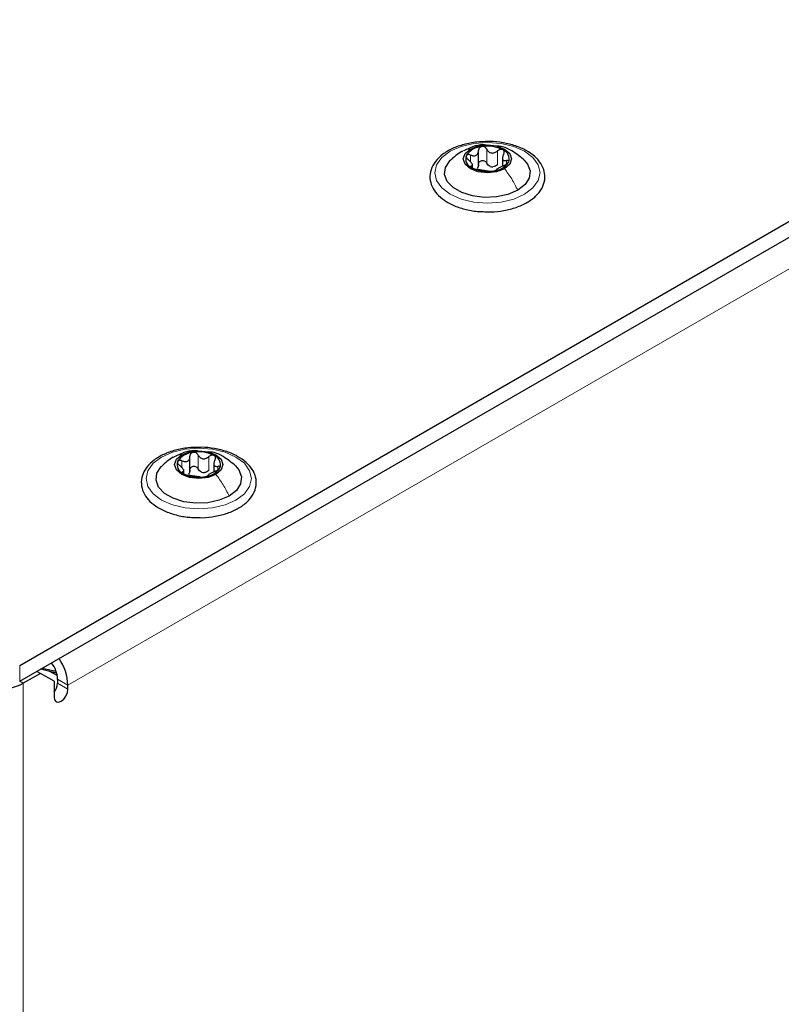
# Paper-space layout 'Blatt4' of a CAD drawing. Header units: millimetres. Extents: x 5 to 418, y 2 to 292.
# Tile 79 of 117: x 153 to 166, y 208 to 225. Entities that reach past the tile are written whole.
import ezdxf

# ---------------------------------------------------------------- set-up
doc = ezdxf.new("R2010")
doc.units = ezdxf.units.MM

psp = doc.layouts.new('Blatt4')

# ---------------------------------------------------------------- linework, layer by layer
at = {"color": 7, "linetype": 'Continuous', "lineweight": 25}
for p, q in [((153.134, 213.517), (172.273, 224.566)), ((153.134, 213.245), (172.273, 224.294)), ((160.983, 222.063), (160.983, 222.326)), ((160.879, 222.034), (160.879, 222.102)), ((161.392, 222.222), (161.392, 222.059)), ((156.045, 216.831), (156.045, 217.094)), ((155.941, 216.802), (155.941, 216.87)), ((156.454, 216.99), (156.454, 216.827)), ((153.521, 213.468), (153.756, 213.417)), ((153.487, 213.381), (153.193, 213.211)), ((153.487, 213.381), (153.428, 213.415)), ((153.723, 213.245), (153.487, 213.381)), ((153.766, 213.387), (153.49, 213.451)), ((153.776, 213.342), (153.64, 213.421)), ((153.723, 213.245), (153.723, 212.973)), ((153.782, 213.279), (153.782, 213.211)), ((153.959, 213.109), (153.959, 213.177))]:
    psp.add_line(p, q, dxfattribs=at)
at = {"color": 7, "linetype": 'Continuous', "lineweight": 18}
for p, q in [((172.567, 223.919), (153.959, 213.177)), ((160.848, 222.133), (160.848, 222.25)), ((161.124, 222.111), (161.124, 222.349)), ((161.309, 222.083), (161.309, 222.321)), ((160.86, 222.039), (160.86, 222.062)), ((161.461, 222.093), (161.461, 222.155)), ((155.91, 216.901), (155.91, 217.018)), ((156.186, 216.879), (156.186, 217.117)), ((156.371, 216.851), (156.371, 217.089)), ((156.523, 216.861), (156.523, 216.923)), ((155.922, 216.808), (155.922, 216.83)), ((153.134, 213.517), (153.134, 213.245)), ((153.134, 213.245), (153.193, 213.211)), ((153.193, 187.694), (153.193, 213.211)), ((153.782, 213.279), (153.959, 213.177)), ((153.782, 213.211), (153.959, 213.109))]:
    psp.add_line(p, q, dxfattribs=at)
at = {"color": 7, "linetype": 'Continuous', "lineweight": 18, "flags": 128}
for points in [[(160.499, 222.314), (160.686, 222.397), (160.903, 222.448), (161.136, 222.466), (161.369, 222.448), (161.586, 222.397), (161.772, 222.314), (161.915, 222.206), (162.005, 222.081), (162.036, 221.947), (162.005, 221.812), (161.915, 221.687), (161.772, 221.579), (161.586, 221.497), (161.369, 221.445), (161.136, 221.427), (160.903, 221.445), (160.686, 221.497), (160.499, 221.579), (160.356, 221.687), (160.266, 221.812), (160.236, 221.947), (160.266, 222.081), (160.356, 222.206), (160.499, 222.314)], [(155.561, 217.082), (155.748, 217.165), (155.965, 217.217), (156.198, 217.234), (156.431, 217.217), (156.648, 217.165), (156.834, 217.082), (156.977, 216.975), (157.067, 216.849), (157.098, 216.715), (157.067, 216.58), (156.977, 216.455), (156.834, 216.347), (156.648, 216.265), (156.431, 216.213), (156.198, 216.195), (155.965, 216.213), (155.748, 216.265), (155.561, 216.347), (155.418, 216.455), (155.328, 216.58), (155.298, 216.715), (155.328, 216.849), (155.418, 216.975), (155.561, 217.082)]]:
    psp.add_lwpolyline(points, dxfattribs=at)
at = {"color": 7, "linetype": 'Continuous', "lineweight": 25, "flags": 128}
for points in [[(160.844, 222.353), (160.978, 222.405), (161.136, 222.423), (161.294, 222.405), (161.427, 222.353), (161.517, 222.276), (161.548, 222.185), (161.517, 222.094), (161.427, 222.016)], [(161.427, 222.016), (161.294, 221.965), (161.136, 221.947), (160.978, 221.965), (160.844, 222.016), (160.755, 222.094), (160.723, 222.185), (160.755, 222.276), (160.844, 222.353)], [(161.654, 221.647), (161.487, 221.575), (161.292, 221.533), (161.083, 221.524), (160.88, 221.55), (160.696, 221.608), (160.549, 221.693), (160.449, 221.799), (160.404, 221.916), (160.419, 222.037), (160.492, 222.149), (160.497, 222.155)], [(161.766, 222.163), (161.823, 222.095), (161.867, 221.977), (161.852, 221.857), (161.779, 221.744), (161.654, 221.647)], [(155.906, 217.121), (156.04, 217.173), (156.198, 217.191), (156.356, 217.173), (156.49, 217.121), (156.579, 217.044), (156.61, 216.953), (156.579, 216.862), (156.49, 216.785)], [(156.49, 216.785), (156.356, 216.733), (156.198, 216.715), (156.04, 216.733), (155.906, 216.785), (155.817, 216.862), (155.785, 216.953), (155.817, 217.044), (155.906, 217.121)], [(156.716, 216.415), (156.549, 216.343), (156.354, 216.301), (156.146, 216.292), (155.942, 216.318), (155.758, 216.376), (155.611, 216.461), (155.511, 216.567), (155.466, 216.685), (155.481, 216.805), (155.554, 216.918), (155.559, 216.923)], [(156.828, 216.931), (156.885, 216.863), (156.929, 216.745), (156.914, 216.625), (156.841, 216.512), (156.716, 216.415)], [(153.723, 212.973), (153.732, 212.926), (153.757, 212.896), (153.796, 212.889), (153.841, 212.905), (153.886, 212.941), (153.924, 212.993), (153.95, 213.052), (153.959, 213.109)]]:
    psp.add_lwpolyline(points, dxfattribs=at)
at = {"color": 7, "linetype": 'Continuous', "lineweight": 25}
for centre, radius, start, end in [((161.059, 222.052), 0.342, 93.4335, 146.5611), ((161.136, 221.827), 0.576, 62.6428, 99.7711), ((160.929, 222.186), 0.165, 160.539, 249.2579), ((161.343, 222.184), 0.165, 340.539, 69.2579), ((161.212, 222.317), 0.342, 273.4335, 326.5611), ((161.135, 222.543), 0.576, 242.6428, 279.7711), ((161.238, 222.258), 0.211, 254.2708, 268.1431), ((156.198, 216.595), 0.576, 62.6428, 99.7711), ((155.991, 216.954), 0.165, 160.539, 249.2579), ((156.121, 216.82), 0.342, 93.4335, 146.5611), ((156.405, 216.952), 0.165, 340.539, 69.2579), ((156.274, 217.086), 0.342, 273.4335, 326.5611), ((156.197, 217.311), 0.576, 242.6428, 279.7711), ((156.3, 217.026), 0.211, 254.2708, 268.1431), ((153.082, 213.139), 0.878, 2.4689, 34.2952), ((153.276, 213.256), 0.506, 2.5423, 36.9386), ((152.78, 214.007), 0.897, 242.6097, 297.3903), ((153.523, 213.224), 0.259, 320.4485, 357.1401)]:
    psp.add_arc(centre, radius, start, end, dxfattribs=at)
for points, knots in [([(161.151, 222.48), (161.085, 222.479), (160.942, 222.476), (160.732, 222.435), (160.533, 222.365), (160.366, 222.266), (160.239, 222.143), (160.162, 222.002), (160.144, 221.853), (160.181, 221.71), (160.267, 221.582), (160.367, 221.494), (160.438, 221.451), (160.458, 221.439)], [0, 0, 0, 0, 0.086679, 0.18602, 0.285774, 0.386232, 0.487425, 0.587594, 0.683756, 0.776289, 0.868666, 0.964239, 1, 1, 1, 1]), ([(161.113, 222.42), (161.097, 222.422), (161.019, 222.431), (160.885, 222.397), (160.78, 222.348), (160.731, 222.324)], [0, 0, 0, 0, 0.12537, 0.585999, 1, 1, 1, 1]), ([(161.039, 222.394), (161.03, 222.392), (161.014, 222.387), (160.996, 222.371), (160.985, 222.351), (160.984, 222.335), (160.983, 222.327)], [0, 0, 0, 0, 0.250033, 0.499632, 0.749228, 1, 1, 1, 1]), ([(161.124, 222.349), (161.12, 222.356), (161.111, 222.37), (161.09, 222.386), (161.065, 222.395), (161.047, 222.394), (161.039, 222.394)], [0, 0, 0, 0, 0.249815, 0.499908, 0.75012, 1, 1, 1, 1]), ([(161.061, 221.281), (161.105, 221.279), (161.225, 221.272), (161.42, 221.296), (161.632, 221.35), (161.818, 221.434), (161.968, 221.543), (162.074, 221.675), (162.125, 221.822), (162.117, 221.97), (162.058, 222.106), (161.952, 222.228), (161.804, 222.331), (161.619, 222.412), (161.407, 222.462), (161.246, 222.484), (161.161, 222.48), (161.151, 222.48)], [0, 0, 0, 0, 0.043178, 0.116961, 0.19094, 0.26533, 0.340301, 0.415461, 0.48884, 0.558844, 0.627333, 0.696902, 0.76915, 0.842962, 0.916921, 0.990714, 1, 1, 1, 1]), ([(161.771, 222.158), (161.701, 222.216), (161.581, 222.316), (161.415, 222.395), (161.327, 222.4), (161.305, 222.402)], [0, 0, 0, 0, 0.5074664, 0.8774431, 1, 1, 1, 1]), ([(160.697, 222.31), (160.663, 222.289), (160.59, 222.244), (160.528, 222.184), (160.495, 222.152)], [0, 0, 0, 0, 0.4735862, 1, 1, 1, 1]), ([(160.774, 222.241), (160.772, 222.235), (160.769, 222.225), (160.777, 222.205), (160.791, 222.185), (160.804, 222.174), (160.81, 222.168)], [0, 0, 0, 0, 0.249857, 0.499466, 0.749011, 1, 1, 1, 1]), ([(160.848, 222.25), (160.84, 222.252), (160.825, 222.258), (160.802, 222.259), (160.783, 222.254), (160.777, 222.245), (160.774, 222.241)], [0, 0, 0, 0, 0.249807, 0.500055, 0.750309, 1, 1, 1, 1]), ([(160.848, 222.25), (160.865, 222.244), (160.891, 222.234), (160.923, 222.236), (160.945, 222.244), (160.963, 222.259), (160.98, 222.286), (160.982, 222.311), (160.983, 222.327)], [0, 0, 0, 0, 0.249168, 0.374303, 0.498903, 0.623987, 0.749746, 1, 1, 1, 1]), ([(161.124, 222.349), (161.134, 222.334), (161.148, 222.312), (161.179, 222.293), (161.205, 222.285), (161.233, 222.284), (161.27, 222.293), (161.293, 222.31), (161.309, 222.321)], [0, 0, 0, 0, 0.2491995, 0.3743362, 0.4989302, 0.6240074, 0.7497593, 1, 1, 1, 1]), ([(161.401, 222.338), (161.394, 222.341), (161.38, 222.346), (161.355, 222.345), (161.33, 222.336), (161.316, 222.326), (161.309, 222.321)], [0, 0, 0, 0, 0.2499907, 0.4996106, 0.7491271, 1, 1, 1, 1]), ([(161.412, 222.261), (161.404, 222.246), (161.393, 222.222), (161.392, 222.193), (161.396, 222.175), (161.406, 222.162), (161.426, 222.152), (161.447, 222.154), (161.461, 222.155)], [0, 0, 0, 0, 0.249201, 0.374338, 0.498932, 0.624008, 0.74976, 1, 1, 1, 1]), ([(161.412, 222.261), (161.415, 222.268), (161.422, 222.283), (161.424, 222.305), (161.418, 222.325), (161.407, 222.334), (161.401, 222.338)], [0, 0, 0, 0, 0.249852, 0.499902, 0.750115, 1, 1, 1, 1]), ([(160.86, 222.062), (160.867, 222.064), (160.878, 222.067), (160.88, 222.08), (160.876, 222.094), (160.866, 222.112), (160.846, 222.137), (160.825, 222.156), (160.81, 222.168)], [0, 0, 0, 0, 0.249201, 0.374338, 0.498932, 0.624008, 0.74976, 1, 1, 1, 1]), ([(160.86, 222.062), (160.856, 222.061), (160.849, 222.059), (160.848, 222.052), (160.854, 222.043), (160.865, 222.035), (160.871, 222.032)], [0, 0, 0, 0, 0.2498519, 0.4999015, 0.7501147, 1, 1, 1, 1]), ([(160.983, 222.089), (160.983, 222.076), (160.982, 222.051), (160.968, 222.031), (160.961, 222.021)], [0, 0, 0, 0, 0.50155, 1, 1, 1, 1]), ([(160.983, 222.089), (160.984, 222.097), (160.985, 222.112), (160.996, 222.133), (161.014, 222.149), (161.038, 222.157), (161.065, 222.157), (161.09, 222.148), (161.111, 222.132), (161.12, 222.118), (161.124, 222.111)], [0, 0, 0, 0, 0.125193, 0.249438, 0.374279, 0.499024, 0.623869, 0.749369, 0.87443, 1, 1, 1, 1]), ([(161.181, 222.055), (161.169, 222.062), (161.145, 222.076), (161.131, 222.099), (161.124, 222.111)], [0, 0, 0, 0, 0.498457, 1, 1, 1, 1]), ([(161.309, 222.083), (161.297, 222.074), (161.274, 222.056), (161.246, 222.05), (161.232, 222.047)], [0, 0, 0, 0, 0.501552, 1, 1, 1, 1]), ([(161.423, 222.073), (161.406, 222.066), (161.381, 222.055), (161.348, 222.037), (161.326, 222.025), (161.309, 222.014), (161.292, 222.003), (161.29, 221.998), (161.288, 221.995)], [0, 0, 0, 0, 0.249168, 0.374303, 0.498903, 0.623987, 0.749746, 1, 1, 1, 1]), ([(161.423, 222.073), (161.431, 222.077), (161.447, 222.084), (161.47, 222.098), (161.489, 222.113), (161.495, 222.124), (161.498, 222.129)], [0, 0, 0, 0, 0.249807, 0.500055, 0.750309, 1, 1, 1, 1]), ([(161.498, 222.129), (161.499, 222.133), (161.502, 222.143), (161.495, 222.152), (161.481, 222.157), (161.468, 222.155), (161.461, 222.155)], [0, 0, 0, 0, 0.249857, 0.499466, 0.749011, 1, 1, 1, 1]), ([(160.871, 222.032), (160.877, 222.028), (160.891, 222.021), (160.917, 222.012), (160.942, 222.006), (160.956, 222.003), (160.963, 222.002)], [0, 0, 0, 0, 0.2499907, 0.4996106, 0.7491271, 1, 1, 1, 1]), ([(161.147, 221.974), (161.138, 221.975), (161.123, 221.977), (161.093, 221.981), (161.066, 221.984), (161.038, 221.989), (161.002, 221.996), (160.978, 222), (160.963, 222.002)], [0, 0, 0, 0, 0.249199, 0.374336, 0.49893, 0.624007, 0.749759, 1, 1, 1, 1]), ([(161.147, 221.974), (161.152, 221.973), (161.16, 221.972), (161.181, 221.971), (161.207, 221.972), (161.224, 221.974), (161.233, 221.976)], [0, 0, 0, 0, 0.249815, 0.499908, 0.75012, 1, 1, 1, 1]), ([(161.233, 221.976), (161.241, 221.977), (161.258, 221.98), (161.276, 221.986), (161.287, 221.991), (161.288, 221.994), (161.288, 221.995)], [0, 0, 0, 0, 0.250033, 0.499632, 0.749228, 1, 1, 1, 1]), ([(160.458, 221.439), (160.488, 221.423), (160.576, 221.376), (160.745, 221.32), (160.922, 221.283), (161.029, 221.282), (161.061, 221.281)], [0, 0, 0, 0, 0.180167, 0.52014, 0.85956, 1, 1, 1, 1]), ([(156.213, 217.248), (156.147, 217.247), (156.004, 217.245), (155.794, 217.203), (155.595, 217.133), (155.428, 217.034), (155.301, 216.912), (155.225, 216.77), (155.206, 216.621), (155.243, 216.478), (155.329, 216.35), (155.429, 216.262), (155.5, 216.219), (155.52, 216.207)], [0, 0, 0, 0, 0.086679, 0.18602, 0.285774, 0.386232, 0.487425, 0.587594, 0.683756, 0.776289, 0.868666, 0.964239, 1, 1, 1, 1]), ([(156.175, 217.188), (156.159, 217.19), (156.081, 217.199), (155.947, 217.165), (155.842, 217.116), (155.793, 217.093)], [0, 0, 0, 0, 0.12537, 0.585999, 1, 1, 1, 1]), ([(156.123, 216.049), (156.167, 216.047), (156.287, 216.04), (156.483, 216.064), (156.694, 216.118), (156.88, 216.202), (157.03, 216.311), (157.136, 216.443), (157.187, 216.59), (157.179, 216.738), (157.12, 216.875), (157.014, 216.996), (156.866, 217.099), (156.681, 217.18), (156.469, 217.23), (156.308, 217.252), (156.223, 217.248), (156.213, 217.248)], [0, 0, 0, 0, 0.043178, 0.116961, 0.19094, 0.26533, 0.340301, 0.415461, 0.48884, 0.558844, 0.627333, 0.696902, 0.76915, 0.842962, 0.916921, 0.990714, 1, 1, 1, 1]), ([(156.833, 216.926), (156.763, 216.984), (156.643, 217.084), (156.477, 217.163), (156.389, 217.168), (156.367, 217.17)], [0, 0, 0, 0, 0.507466, 0.877443, 1, 1, 1, 1]), ([(155.759, 217.078), (155.725, 217.057), (155.652, 217.012), (155.59, 216.952), (155.557, 216.921)], [0, 0, 0, 0, 0.473586, 1, 1, 1, 1]), ([(155.836, 217.009), (155.834, 217.004), (155.831, 216.993), (155.839, 216.973), (155.853, 216.953), (155.866, 216.942), (155.872, 216.936)], [0, 0, 0, 0, 0.249857, 0.499466, 0.749011, 1, 1, 1, 1]), ([(155.91, 217.018), (155.902, 217.021), (155.887, 217.026), (155.864, 217.027), (155.845, 217.022), (155.839, 217.013), (155.836, 217.009)], [0, 0, 0, 0, 0.249807, 0.500055, 0.750309, 1, 1, 1, 1]), ([(155.91, 217.018), (155.927, 217.012), (155.953, 217.003), (155.985, 217.005), (156.007, 217.012), (156.025, 217.027), (156.042, 217.054), (156.044, 217.079), (156.045, 217.096)], [0, 0, 0, 0, 0.249168, 0.374303, 0.498903, 0.623987, 0.749746, 1, 1, 1, 1]), ([(156.101, 217.162), (156.093, 217.16), (156.076, 217.156), (156.058, 217.139), (156.047, 217.119), (156.046, 217.103), (156.045, 217.096)], [0, 0, 0, 0, 0.250033, 0.499632, 0.749228, 1, 1, 1, 1]), ([(156.186, 217.117), (156.182, 217.124), (156.173, 217.138), (156.152, 217.154), (156.127, 217.163), (156.109, 217.162), (156.101, 217.162)], [0, 0, 0, 0, 0.249815, 0.499908, 0.75012, 1, 1, 1, 1]), ([(156.186, 217.117), (156.196, 217.103), (156.21, 217.08), (156.241, 217.061), (156.267, 217.053), (156.295, 217.053), (156.332, 217.061), (156.355, 217.078), (156.371, 217.089)], [0, 0, 0, 0, 0.249199, 0.374336, 0.49893, 0.624007, 0.749759, 1, 1, 1, 1]), ([(156.463, 217.106), (156.456, 217.109), (156.442, 217.115), (156.417, 217.113), (156.392, 217.105), (156.378, 217.094), (156.371, 217.089)], [0, 0, 0, 0, 0.249991, 0.499611, 0.749127, 1, 1, 1, 1]), ([(156.474, 217.029), (156.466, 217.014), (156.455, 216.99), (156.454, 216.961), (156.458, 216.943), (156.468, 216.93), (156.488, 216.92), (156.509, 216.922), (156.523, 216.923)], [0, 0, 0, 0, 0.249201, 0.374338, 0.498932, 0.624008, 0.74976, 1, 1, 1, 1]), ([(156.474, 217.029), (156.477, 217.037), (156.484, 217.051), (156.486, 217.073), (156.48, 217.093), (156.469, 217.102), (156.463, 217.106)], [0, 0, 0, 0, 0.2498519, 0.4999015, 0.7501147, 1, 1, 1, 1]), ([(155.922, 216.83), (155.929, 216.832), (155.94, 216.835), (155.942, 216.849), (155.938, 216.862), (155.928, 216.88), (155.908, 216.905), (155.887, 216.924), (155.872, 216.936)], [0, 0, 0, 0, 0.249201, 0.374338, 0.498932, 0.624008, 0.74976, 1, 1, 1, 1]), ([(156.045, 216.858), (156.045, 216.845), (156.044, 216.819), (156.03, 216.799), (156.023, 216.789)], [0, 0, 0, 0, 0.50155, 1, 1, 1, 1]), ([(156.045, 216.858), (156.046, 216.865), (156.047, 216.881), (156.058, 216.901), (156.076, 216.917), (156.1, 216.925), (156.127, 216.925), (156.152, 216.916), (156.173, 216.9), (156.182, 216.886), (156.186, 216.879)], [0, 0, 0, 0, 0.125193, 0.249438, 0.374279, 0.499024, 0.623869, 0.749369, 0.87443, 1, 1, 1, 1]), ([(156.243, 216.823), (156.231, 216.83), (156.207, 216.844), (156.193, 216.868), (156.186, 216.879)], [0, 0, 0, 0, 0.498457, 1, 1, 1, 1]), ([(156.371, 216.851), (156.359, 216.842), (156.336, 216.824), (156.308, 216.818), (156.294, 216.815)], [0, 0, 0, 0, 0.501552, 1, 1, 1, 1]), ([(156.485, 216.842), (156.468, 216.834), (156.443, 216.823), (156.41, 216.805), (156.388, 216.793), (156.371, 216.782), (156.354, 216.771), (156.352, 216.767), (156.35, 216.764)], [0, 0, 0, 0, 0.249168, 0.374303, 0.498903, 0.623987, 0.749746, 1, 1, 1, 1]), ([(156.485, 216.842), (156.493, 216.845), (156.509, 216.852), (156.532, 216.866), (156.551, 216.882), (156.557, 216.892), (156.56, 216.897)], [0, 0, 0, 0, 0.249807, 0.500055, 0.750309, 1, 1, 1, 1]), ([(156.56, 216.897), (156.561, 216.902), (156.564, 216.911), (156.557, 216.92), (156.543, 216.925), (156.53, 216.924), (156.523, 216.923)], [0, 0, 0, 0, 0.249857, 0.499466, 0.749011, 1, 1, 1, 1]), ([(155.922, 216.83), (155.918, 216.829), (155.911, 216.827), (155.91, 216.82), (155.916, 216.811), (155.927, 216.803), (155.933, 216.8)], [0, 0, 0, 0, 0.249852, 0.499902, 0.750115, 1, 1, 1, 1]), ([(155.933, 216.8), (155.94, 216.796), (155.953, 216.789), (155.979, 216.78), (156.004, 216.774), (156.018, 216.771), (156.025, 216.77)], [0, 0, 0, 0, 0.249991, 0.499611, 0.749127, 1, 1, 1, 1]), ([(156.209, 216.742), (156.2, 216.743), (156.186, 216.745), (156.155, 216.749), (156.128, 216.753), (156.1, 216.757), (156.064, 216.764), (156.04, 216.768), (156.025, 216.77)], [0, 0, 0, 0, 0.249199, 0.374336, 0.49893, 0.624007, 0.749759, 1, 1, 1, 1]), ([(156.209, 216.742), (156.214, 216.741), (156.223, 216.74), (156.243, 216.739), (156.269, 216.74), (156.286, 216.743), (156.295, 216.744)], [0, 0, 0, 0, 0.249815, 0.499908, 0.75012, 1, 1, 1, 1]), ([(156.295, 216.744), (156.303, 216.745), (156.32, 216.748), (156.338, 216.754), (156.349, 216.759), (156.35, 216.762), (156.35, 216.764)], [0, 0, 0, 0, 0.250033, 0.499632, 0.749228, 1, 1, 1, 1]), ([(155.52, 216.207), (155.55, 216.191), (155.638, 216.144), (155.807, 216.088), (155.984, 216.052), (156.091, 216.05), (156.123, 216.049)], [0, 0, 0, 0, 0.180167, 0.52014, 0.85956, 1, 1, 1, 1])]:
    psp.add_open_spline(points, degree=3, knots=knots, dxfattribs=at)
at = {"color": 7, "linetype": 'Continuous', "lineweight": 18}
for points in [[(160.699, 222.307), (160.706, 222.312), (160.745, 222.343), (160.799, 222.349), (160.844, 222.353)], [(155.761, 217.075), (155.768, 217.08), (155.807, 217.111), (155.861, 217.117), (155.906, 217.121)]]:
    psp.add_open_spline(points, degree=3, knots=[0, 0, 0, 0, 0.162643, 1, 1, 1, 1], dxfattribs=at)
for points in [[(161.654, 221.647), (161.622, 221.713), (161.559, 221.844), (161.471, 221.959), (161.427, 222.016)], [(156.716, 216.415), (156.684, 216.481), (156.621, 216.612), (156.533, 216.727), (156.49, 216.785)]]:
    psp.add_open_spline(points, degree=3, dxfattribs=at)

doc.saveas('drawing.dxf')
